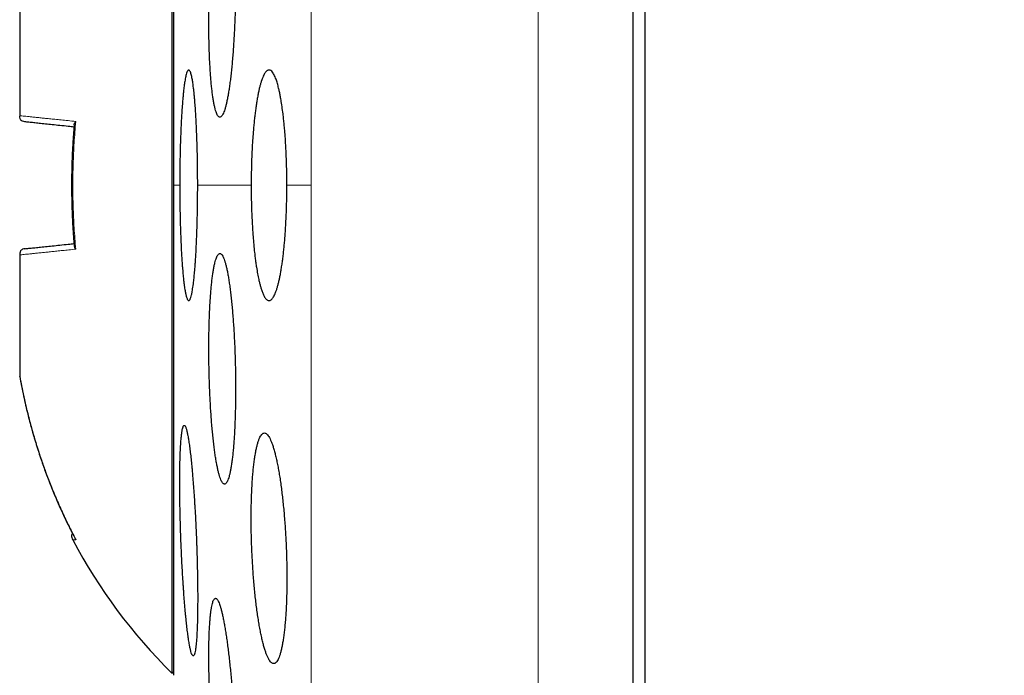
# Model space of a CAD drawing. Header units: millimetres. Extents: x 8 to 303, y 12 to 424.
# Tile 61 of 78: x 28.74 to 37.28, y 403.82 to 409.51. Entities that reach past the tile are written whole.
import ezdxf

# ---------------------------------------------------------------- set-up
doc = ezdxf.new("R2010")
doc.units = ezdxf.units.MM

msp = doc.modelspace()

# ---------------------------------------------------------------- linework, layer by layer
at = {"color": 252, "linetype": 'Continuous', "lineweight": 0}
for p, q in [((33.233, 424.0747), (33.233, 392.0747)), ((31.2659, 422.4357), (31.2659, 408.0747)), ((30.1268, 408.0747), (30.0727, 408.0747)), ((30.7462, 408.0747), (30.2822, 408.0747)), ((31.2659, 408.0747), (31.0556, 408.0747)), ((31.2659, 408.0747), (31.2659, 393.7137))]:
    msp.add_line(p, q, dxfattribs=at)
at = {"color": 7, "linetype": 'Continuous', "lineweight": 30}
for p, q in [((34.0591, 392.0747), (34.0591, 424.0747)), ((30.0591, 412.306), (30.0591, 408.0747)), ((30.0727, 412.3247), (30.0727, 408.0747)), ((28.7391, 409.7297), (28.7391, 408.6779)), ((28.7391, 408.6779), (28.7391, 408.6748)), ((30.0591, 408.0747), (30.0591, 403.8434)), ((30.0727, 408.0747), (30.0727, 403.8247)), ((28.7391, 407.4746), (28.7391, 407.4714)), ((28.7391, 407.4714), (28.7391, 406.4197)), ((28.7405, 406.4176), (28.7393, 406.4186)), ((30.0591, 403.8434), (30.0727, 403.8548))]:
    msp.add_line(p, q, dxfattribs=at)
msp.add_arc((33.3576, 407.1939), 4.7017, 207.83706, 225.44845, dxfattribs=at)
for points, knots in [([(62.8861, 387.2061), (62.8858, 387.3508), (62.8851, 387.6388), (62.8796, 388.0686), (62.871, 388.4942), (62.859, 388.9156), (62.8438, 389.3327), (62.8254, 389.7457), (62.8039, 390.1543), (62.7791, 390.5651), (62.7509, 390.9778), (62.7191, 391.3924), (62.6843, 391.8023), (62.6466, 392.2076), (62.6061, 392.6083), (62.5628, 393.0044), (62.5169, 393.3958), (62.4685, 393.7827), (62.4175, 394.165), (62.3642, 394.5427), (62.3086, 394.9159), (62.2473, 395.3061), (62.18, 395.7127), (62.1062, 396.1351), (62.0296, 396.5512), (61.95, 396.9636), (61.8674, 397.3721), (61.7818, 397.7768), (61.6938, 398.1751), (61.6037, 398.5671), (61.512, 398.9505), (61.419, 399.3256), (61.3247, 399.6924), (61.2288, 400.0532), (61.1306, 400.4104), (61.0303, 400.7641), (60.9279, 401.1141), (60.8241, 401.4581), (60.7192, 401.7961), (60.6132, 402.1281), (60.5061, 402.4543), (60.3961, 402.7806), (60.2832, 403.107), (60.1673, 403.4332), (60.0507, 403.753), (59.9336, 404.0665), (59.816, 404.3736), (59.7003, 404.669), (59.5865, 404.9528), (59.475, 405.2255), (59.3634, 405.4928), (59.2518, 405.7547), (59.1403, 406.0114), (59.029, 406.2628), (58.9179, 406.509), (58.8072, 406.7501), (58.6969, 406.9861), (58.5877, 407.2158), (58.4797, 407.4392), (58.3729, 407.6564), (58.2668, 407.8689), (58.1568, 408.0859), (58.0429, 408.3069), (57.9252, 408.5316), (57.8087, 408.7504), (57.6935, 408.9634), (57.5795, 409.1708), (57.467, 409.3725), (57.356, 409.5686), (57.2502, 409.7529), (57.1495, 409.926), (57.054, 410.0881), (56.9599, 410.2461), (56.8661, 410.4017), (56.7709, 410.5577), (56.6727, 410.717), (56.5688, 410.8834), (56.4589, 411.0571), (56.3428, 411.2382), (56.2224, 411.4234), (56.0976, 411.6127), (55.9683, 411.8059), (55.8372, 411.9991), (55.7042, 412.192), (55.5696, 412.3844), (55.4307, 412.58), (55.2875, 412.7786), (55.1398, 412.9802), (54.9876, 413.1845), (54.8309, 413.3916), (54.6695, 413.6013), (54.5033, 413.8135), (54.3334, 414.0267), (54.1597, 414.2409), (53.9822, 414.4558), (53.7997, 414.6727), (53.6112, 414.8928), (53.4163, 415.1159), (53.215, 415.3418), (53.0082, 415.5692), (52.7959, 415.7979), (52.5794, 416.0264), (52.3585, 416.2544), (52.1334, 416.4819), (51.9026, 416.71), (51.6644, 416.9402), (51.4185, 417.1723), (51.1649, 417.406), (50.905, 417.6396), (50.6387, 417.873), (50.366, 418.106), (50.0867, 418.3384), (49.806, 418.5655), (49.5243, 418.7874), (49.2417, 419.004), (48.9529, 419.2193), (48.6578, 419.4331), (48.3564, 419.6452), (48.0544, 419.8513), (47.7522, 420.0514), (47.4501, 420.2455), (47.1419, 420.4374), (46.8278, 420.6268), (46.5256, 420.8031), (46.2362, 420.9668), (45.9603, 421.1182), (45.68, 421.2675), (45.3954, 421.4145), (45.1063, 421.5591), (44.8184, 421.6983), (44.5319, 421.8324), (44.247, 421.9614), (43.958, 422.0878), (43.6648, 422.2114), (43.3663, 422.3328), (43.0623, 422.4517), (42.7528, 422.5679), (42.439, 422.681), (42.1207, 422.7906), (41.7981, 422.8968), (41.471, 422.9993), (41.1394, 423.0981), (40.8149, 423.1898), (40.4979, 423.2746), (40.1886, 423.3531), (39.8756, 423.4282), (39.5588, 423.4997), (39.2384, 423.5676), (38.9141, 423.6317), (38.5861, 423.692), (38.2543, 423.7483), (37.9186, 423.8006), (37.5791, 423.8487), (37.2357, 423.8925), (36.8884, 423.9319), (36.5372, 423.9668), (36.1921, 423.9962), (35.8532, 424.0205), (35.5209, 424.04), (35.1852, 424.0554), (34.8462, 424.0664), (34.5038, 424.0734), (34.2743, 424.0742), (34.1591, 424.0747)], [0, 0, 0, 0, 0.008344, 0.016606, 0.024789, 0.032892, 0.040916, 0.048861, 0.056727, 0.064516, 0.072592, 0.080584, 0.088492, 0.096316, 0.104057, 0.111716, 0.119292, 0.126787, 0.134201, 0.141533, 0.148786, 0.155958, 0.16431, 0.172552, 0.180685, 0.188711, 0.196772, 0.204722, 0.212562, 0.220294, 0.227917, 0.235299, 0.242578, 0.249754, 0.256829, 0.263944, 0.270954, 0.27786, 0.284662, 0.291362, 0.297961, 0.304457, 0.311223, 0.317877, 0.32442, 0.330852, 0.337174, 0.343387, 0.349145, 0.354808, 0.360376, 0.365849, 0.371227, 0.376513, 0.381705, 0.386804, 0.391812, 0.396728, 0.401468, 0.40612, 0.410686, 0.415165, 0.42015, 0.425025, 0.42979, 0.434446, 0.438994, 0.443433, 0.447765, 0.451989, 0.455692, 0.459309, 0.462841, 0.466293, 0.469787, 0.473384, 0.477081, 0.481104, 0.485239, 0.489485, 0.493843, 0.498312, 0.502891, 0.507308, 0.511823, 0.516434, 0.521141, 0.525944, 0.530842, 0.535835, 0.540921, 0.546102, 0.551376, 0.556645, 0.562005, 0.567452, 0.572988, 0.578716, 0.584533, 0.590442, 0.59644, 0.602528, 0.608594, 0.614747, 0.620985, 0.627308, 0.633849, 0.640478, 0.647196, 0.654003, 0.660898, 0.667882, 0.674954, 0.681719, 0.688563, 0.695487, 0.702491, 0.709576, 0.716741, 0.723572, 0.730476, 0.737453, 0.744505, 0.751631, 0.757628, 0.763678, 0.769781, 0.775938, 0.782151, 0.788419, 0.79438, 0.800392, 0.806455, 0.81257, 0.818738, 0.825038, 0.831393, 0.837805, 0.844275, 0.850803, 0.857392, 0.864042, 0.870754, 0.876835, 0.882969, 0.889156, 0.895397, 0.901693, 0.908046, 0.914457, 0.920926, 0.927456, 0.934047, 0.940701, 0.947419, 0.954202, 0.961053, 0.967392, 0.973791, 0.98025, 0.98677, 0.993353, 1, 1, 1, 1]), ([(34.1591, 412.2639), (34.1591, 412.1139), (34.1591, 411.8142), (34.1591, 411.3611), (34.1591, 410.9062), (34.1591, 410.4493), (34.1591, 409.9905), (34.1591, 409.5296), (34.1591, 409.0668), (34.1591, 408.6024), (34.1591, 408.1376), (34.1591, 407.6733), (34.1591, 407.2102), (34.1591, 406.7482), (34.1591, 406.2873), (34.1591, 405.8277), (34.1591, 405.3691), (34.1591, 404.9122), (34.1591, 404.4578), (34.1591, 404.007), (34.1591, 403.5605), (34.1591, 403.1182), (34.1591, 402.68), (34.1591, 402.2461), (34.1591, 401.8164), (34.1591, 401.3913), (34.1591, 400.9717), (34.1591, 400.5586), (34.1591, 400.1526), (34.1591, 399.7535), (34.1591, 399.3616), (34.1591, 398.9767), (34.1591, 398.5988), (34.1591, 398.2283), (34.1591, 397.866), (34.1591, 397.5126), (34.1591, 397.1688), (34.1591, 396.8345), (34.1591, 396.5097), (34.1591, 396.1944), (34.1591, 395.8886), (34.1591, 395.5925), (34.1591, 395.3069), (34.1591, 395.0322), (34.1591, 394.7691), (34.1591, 394.5174), (34.1591, 394.2771), (34.1591, 394.0483), (34.1591, 393.8309), (34.1591, 393.6252), (34.1591, 393.4314), (34.1591, 393.2502), (34.1591, 393.0818), (34.1591, 392.9262), (34.1591, 392.7833), (34.1591, 392.6532), (34.1591, 392.5359), (34.1591, 392.4315), (34.1591, 392.3401), (34.1591, 392.2621), (34.1591, 392.1974), (34.1591, 392.1462), (34.1591, 392.1082), (34.1591, 392.0846), (34.1591, 392.074), (34.1591, 392.0757), (34.1591, 392.0761)], [0, 0, 0, 0, 0.015841, 0.031641, 0.047414, 0.063174, 0.078932, 0.094704, 0.110501, 0.126338, 0.142181, 0.157983, 0.173757, 0.189516, 0.205274, 0.221045, 0.236841, 0.252676, 0.268519, 0.28432, 0.300094, 0.315854, 0.331612, 0.347383, 0.363179, 0.379013, 0.394856, 0.410658, 0.426432, 0.442192, 0.45795, 0.47372, 0.489516, 0.505351, 0.521194, 0.536996, 0.55277, 0.568529, 0.584288, 0.600058, 0.615854, 0.631689, 0.647532, 0.663334, 0.679108, 0.694867, 0.710626, 0.726396, 0.742192, 0.758027, 0.77387, 0.789672, 0.805446, 0.821205, 0.836963, 0.852734, 0.86853, 0.884365, 0.900205, 0.916006, 0.931779, 0.947538, 0.963297, 0.979068, 0.994865, 1, 1, 1, 1]), ([(30.515, 410.6659), (30.5124, 410.6655), (30.5073, 410.6646), (30.4994, 410.6574), (30.4915, 410.6459), (30.4836, 410.63), (30.4758, 410.6096), (30.4681, 410.5848), (30.4605, 410.5557), (30.4531, 410.5225), (30.4458, 410.4855), (30.4388, 410.4447), (30.4321, 410.4002), (30.4256, 410.3523), (30.4194, 410.3012), (30.4136, 410.2472), (30.4082, 410.1907), (30.4032, 410.1318), (30.3986, 410.0708), (30.3944, 410.0078), (30.3907, 409.9433), (30.3875, 409.8778), (30.3848, 409.8114), (30.3826, 409.7444), (30.3809, 409.6769), (30.3797, 409.6094), (30.3791, 409.5424), (30.379, 409.4761), (30.3793, 409.4106), (30.3803, 409.3462), (30.3817, 409.2833), (30.3836, 409.2223), (30.386, 409.1633), (30.389, 409.1065), (30.3924, 409.0522), (30.3962, 409.0006), (30.4005, 408.9521), (30.4052, 408.9068), (30.4103, 408.8648), (30.4158, 408.8264), (30.4217, 408.7918), (30.4279, 408.761), (30.4344, 408.7345), (30.4412, 408.712), (30.4482, 408.6938), (30.4555, 408.68), (30.4629, 408.6706), (30.4705, 408.6659), (30.4782, 408.6657), (30.486, 408.6701), (30.4939, 408.679), (30.5017, 408.6923), (30.5096, 408.7103), (30.5173, 408.7327), (30.525, 408.7594), (30.5326, 408.7902), (30.5399, 408.8251), (30.5471, 408.8638), (30.554, 408.9064), (30.5607, 408.9525), (30.567, 409.0018), (30.573, 409.0541), (30.5787, 409.1091), (30.5839, 409.1668), (30.5888, 409.2268), (30.5932, 409.2888), (30.5972, 409.3523), (30.6006, 409.4172), (30.6036, 409.4832), (30.6061, 409.55), (30.6081, 409.6174), (30.6096, 409.6848), (30.6106, 409.7519), (30.611, 409.8187), (30.6109, 409.8848), (30.6103, 409.9499), (30.6091, 410.0136), (30.6075, 410.0756), (30.6053, 410.1358), (30.6027, 410.1939), (30.5995, 410.2497), (30.5959, 410.3028), (30.5919, 410.3529), (30.5874, 410.4001), (30.5825, 410.444), (30.5772, 410.4845), (30.5715, 410.5212), (30.5655, 410.5541), (30.5591, 410.583), (30.5525, 410.6079), (30.5456, 410.6285), (30.5383, 410.645), (30.5308, 410.6569), (30.523, 410.6645), (30.5177, 410.6655), (30.515, 410.6659)], [0, 0, 0, 0, 0.010816, 0.021669, 0.032534, 0.043387, 0.054203, 0.065019, 0.075873, 0.086739, 0.097593, 0.108409, 0.119208, 0.130045, 0.140894, 0.15173, 0.162529, 0.173269, 0.184046, 0.194836, 0.205613, 0.216353, 0.227023, 0.23773, 0.248449, 0.259156, 0.269826, 0.280446, 0.291102, 0.301771, 0.312427, 0.323047, 0.333659, 0.344306, 0.354966, 0.365613, 0.376225, 0.386872, 0.397555, 0.408251, 0.418934, 0.429582, 0.440294, 0.451043, 0.461803, 0.472552, 0.483265, 0.494044, 0.504859, 0.515687, 0.526502, 0.537281, 0.548099, 0.558953, 0.56982, 0.580675, 0.591492, 0.602303, 0.613152, 0.624012, 0.634861, 0.645671, 0.656433, 0.667232, 0.678043, 0.688842, 0.699603, 0.710294, 0.721023, 0.731763, 0.742492, 0.753183, 0.763814, 0.774482, 0.785163, 0.795831, 0.806463, 0.817071, 0.827716, 0.838373, 0.849018, 0.859626, 0.870258, 0.880926, 0.891606, 0.902273, 0.912905, 0.923596, 0.934323, 0.945062, 0.955789, 0.96648, 0.977649, 0.988831, 1, 1, 1, 1]), ([(30.2822, 408.0747), (30.2822, 408.1023), (30.2821, 408.1576), (30.2813, 408.2314), (30.2804, 408.2957), (30.2793, 408.3509), (30.2777, 408.4134), (30.2756, 408.4824), (30.273, 408.549), (30.2704, 408.6055), (30.268, 408.6528), (30.2649, 408.7053), (30.2611, 408.7614), (30.257, 408.8133), (30.2531, 408.8557), (30.2496, 408.89), (30.2453, 408.9265), (30.2403, 408.9635), (30.2351, 408.995), (30.2303, 409.0185), (30.2261, 409.0359), (30.2211, 409.0524), (30.2154, 409.0659), (30.2097, 409.0733), (30.2045, 409.0752), (30.2001, 409.0736), (30.195, 409.068), (30.1893, 409.0564), (30.1836, 409.0388), (30.1787, 409.0187), (30.1746, 408.9982), (30.1699, 408.9711), (30.1648, 408.9357), (30.1599, 408.8949), (30.1559, 408.8551), (30.1525, 408.818), (30.1488, 408.7725), (30.1449, 408.7173), (30.1413, 408.6581), (30.1385, 408.6031), (30.1363, 408.5537), (30.134, 408.4951), (30.1317, 408.4264), (30.1299, 408.3557), (30.1286, 408.2919), (30.1278, 408.2359), (30.1272, 408.1809), (30.1269, 408.1271), (30.1268, 408.0922), (30.1268, 408.0747)], [0, 0, 0, 0, 0.026361, 0.052722, 0.070805, 0.088903, 0.106986, 0.133347, 0.159707, 0.177788, 0.195884, 0.213965, 0.240363, 0.26676, 0.284864, 0.302984, 0.321088, 0.347561, 0.374034, 0.39219, 0.410362, 0.428518, 0.455061, 0.481604, 0.49981, 0.518031, 0.536237, 0.562814, 0.589391, 0.607623, 0.625869, 0.6441, 0.67066, 0.69722, 0.715441, 0.733678, 0.751899, 0.778398, 0.804897, 0.823077, 0.841272, 0.859452, 0.885873, 0.912294, 0.930421, 0.948562, 0.966688, 0.983321, 1, 1, 1, 1]), ([(31.0556, 408.0747), (31.0555, 408.1021), (31.0553, 408.1571), (31.0538, 408.2303), (31.0519, 408.2943), (31.0497, 408.3491), (31.0467, 408.4111), (31.0425, 408.4797), (31.0375, 408.5458), (31.0324, 408.602), (31.0276, 408.649), (31.0216, 408.7012), (31.0141, 408.7571), (31.006, 408.809), (30.9984, 408.8514), (30.9914, 408.8857), (30.9831, 408.9225), (30.9732, 408.9598), (30.9628, 408.9918), (30.9533, 409.0158), (30.945, 409.0336), (30.9351, 409.0506), (30.9238, 409.0647), (30.9122, 409.0728), (30.902, 409.0752), (30.8931, 409.074), (30.8843, 409.0696), (30.8757, 409.062), (30.8671, 409.0513), (30.8586, 409.0375), (30.8502, 409.0204), (30.8418, 408.9999), (30.8338, 408.9766), (30.826, 408.9506), (30.8185, 408.9221), (30.8112, 408.8907), (30.8041, 408.8562), (30.7973, 408.8188), (30.7909, 408.7793), (30.785, 408.7381), (30.7794, 408.6953), (30.7742, 408.6501), (30.7693, 408.6025), (30.7649, 408.5527), (30.7603, 408.4938), (30.7558, 408.425), (30.7522, 408.3543), (30.7497, 408.2905), (30.7481, 408.2345), (30.747, 408.1797), (30.7463, 408.1264), (30.7462, 408.0919), (30.7462, 408.0747)], [0, 0, 0, 0, 0.026071, 0.052142, 0.070028, 0.087929, 0.105815, 0.131885, 0.157955, 0.175833, 0.193725, 0.211603, 0.237814, 0.264025, 0.281993, 0.299976, 0.317945, 0.344449, 0.370954, 0.389124, 0.407309, 0.42548, 0.452261, 0.479043, 0.497408, 0.515789, 0.534154, 0.552099, 0.570058, 0.588003, 0.606471, 0.624955, 0.643423, 0.661325, 0.67924, 0.697142, 0.715572, 0.734019, 0.752449, 0.77019, 0.787945, 0.805686, 0.823954, 0.842238, 0.860506, 0.886813, 0.913119, 0.931174, 0.949244, 0.967299, 0.983627, 1, 1, 1, 1]), ([(28.7839, 408.6249), (28.7771, 408.626), (28.7675, 408.6276), (28.7564, 408.6339), (28.7499, 408.6396), (28.745, 408.6467), (28.74, 408.6583), (28.7395, 408.6679), (28.7391, 408.6746)], [0, 0, 0, 0, 0.276115, 0.394714, 0.50659, 0.617694, 0.733939, 1, 1, 1, 1]), ([(29.2098, 408.5801), (29.1932, 408.5819), (29.15, 408.5864), (29.0872, 408.593), (29.0207, 408.6), (28.9607, 408.6063), (28.9068, 408.612), (28.8593, 408.617), (28.8176, 408.6214), (28.7951, 408.6237), (28.7839, 408.6249)], [0, 0, 0, 0, 0.081972, 0.212526, 0.342968, 0.473485, 0.604263, 0.735487, 0.867339, 1, 1, 1, 1]), ([(29.2115, 408.5998), (29.2101, 408.584), (29.2065, 408.5426), (29.202, 408.4779), (29.1978, 408.4079), (29.1947, 408.3449), (29.1927, 408.292), (29.1913, 408.2485), (29.1905, 408.2135), (29.1898, 408.1828), (29.1894, 408.1546), (29.1891, 408.1228), (29.1889, 408.0838), (29.189, 408.0355), (29.1895, 407.9803), (29.1908, 407.9181), (29.1929, 407.8495), (29.196, 407.7745), (29.2006, 407.6934), (29.2056, 407.6177), (29.2098, 407.5691), (29.2115, 407.5496)], [0, 0, 0, 0, 0.045378, 0.118532, 0.185152, 0.245206, 0.298672, 0.33605, 0.369348, 0.398562, 0.423753, 0.449907, 0.489161, 0.535083, 0.587631, 0.646786, 0.712529, 0.783496, 0.860792, 0.944412, 1, 1, 1, 1]), ([(29.2113, 408.5998), (29.2119, 408.6026), (29.2131, 408.6086), (29.2179, 408.6182), (29.2226, 408.6248), (29.2251, 408.6284)], [0, 0, 0, 0, 0.279599, 0.613169, 1, 1, 1, 1]), ([(30.1268, 408.0747), (30.1269, 408.055), (30.1269, 408.0155), (30.1274, 407.9486), (30.1283, 407.8745), (30.1297, 407.8024), (30.1313, 407.74), (30.1329, 407.687), (30.135, 407.6273), (30.1377, 407.562), (30.1409, 407.4998), (30.1439, 407.4476), (30.1468, 407.4044), (30.1503, 407.3569), (30.1546, 407.3069), (30.1592, 407.2616), (30.1634, 407.2253), (30.1672, 407.1966), (30.1718, 407.1668), (30.1771, 407.1377), (30.1826, 407.1144), (30.1876, 407.0982), (30.1919, 407.0874), (30.197, 407.0785), (30.2028, 407.0738), (30.2086, 407.0752), (30.2137, 407.0811), (30.2181, 407.0895), (30.2231, 407.1028), (30.2287, 407.123), (30.2341, 407.1492), (30.2388, 407.1766), (30.2427, 407.2033), (30.2471, 407.2373), (30.2519, 407.2803), (30.2563, 407.3282), (30.26, 407.3739), (30.263, 407.4159), (30.2663, 407.4667), (30.2697, 407.5275), (30.2726, 407.5916), (30.2749, 407.6504), (30.2767, 407.7028), (30.2785, 407.7636), (30.28, 407.833), (30.2813, 407.912), (30.2821, 407.9927), (30.2822, 408.0473), (30.2822, 408.0747)], [0, 0, 0, 0, 0.018787, 0.03764, 0.063984, 0.090328, 0.108399, 0.126484, 0.144555, 0.170916, 0.197278, 0.215359, 0.233454, 0.251535, 0.277957, 0.30438, 0.322501, 0.340638, 0.35876, 0.385259, 0.411759, 0.429934, 0.448124, 0.4663, 0.49286, 0.51942, 0.537639, 0.555872, 0.574091, 0.600668, 0.627245, 0.645477, 0.663724, 0.681957, 0.708499, 0.735042, 0.753252, 0.771477, 0.789687, 0.81616, 0.842632, 0.860793, 0.87897, 0.897132, 0.922508, 0.947885, 0.973942, 1, 1, 1, 1]), ([(30.7462, 408.0747), (30.7462, 408.0538), (30.7464, 408.012), (30.7474, 407.9431), (30.7493, 407.8684), (30.7521, 407.7971), (30.7553, 407.7354), (30.7584, 407.683), (30.7626, 407.6239), (30.7681, 407.5593), (30.7743, 407.4978), (30.7804, 407.4462), (30.786, 407.4035), (30.793, 407.3565), (30.8014, 407.3068), (30.8105, 407.2617), (30.8189, 407.2257), (30.8264, 407.1971), (30.8354, 407.1673), (30.846, 407.1381), (30.857, 407.1147), (30.8668, 407.0985), (30.8755, 407.0876), (30.8842, 407.0799), (30.8929, 407.0755), (30.9015, 407.0742), (30.9102, 407.076), (30.919, 407.0811), (30.9278, 407.0896), (30.9365, 407.1012), (30.945, 407.1158), (30.9532, 407.1333), (30.9614, 407.154), (30.9694, 407.178), (30.9774, 407.2051), (30.9849, 407.2349), (30.9922, 407.267), (30.999, 407.3014), (31.0056, 407.3385), (31.012, 407.3784), (31.018, 407.4211), (31.0236, 407.4654), (31.0287, 407.5111), (31.0334, 407.558), (31.0377, 407.6069), (31.0416, 407.6579), (31.0451, 407.7108), (31.0484, 407.7712), (31.0514, 407.8395), (31.0538, 407.9164), (31.0553, 407.9949), (31.0555, 408.0481), (31.0556, 408.0747)], [0, 0, 0, 0, 0.019796, 0.039672, 0.065676, 0.091681, 0.109517, 0.127368, 0.145204, 0.17128, 0.197357, 0.215236, 0.233129, 0.251008, 0.277321, 0.303633, 0.321672, 0.339724, 0.357762, 0.384377, 0.410991, 0.429238, 0.4475, 0.465747, 0.483647, 0.501561, 0.51946, 0.537877, 0.556309, 0.574726, 0.592672, 0.610631, 0.628576, 0.647048, 0.665535, 0.684006, 0.70186, 0.719728, 0.737582, 0.755966, 0.774365, 0.792748, 0.810414, 0.828094, 0.845761, 0.863952, 0.882158, 0.900349, 0.924945, 0.94954, 0.97477, 1, 1, 1, 1]), ([(28.7839, 407.5244), (28.7951, 407.5256), (28.8176, 407.528), (28.8593, 407.5324), (28.9068, 407.5373), (28.9607, 407.543), (29.0207, 407.5493), (29.0872, 407.5563), (29.1501, 407.5629), (29.1932, 407.5675), (29.2099, 407.5692)], [0, 0, 0, 0, 0.13265, 0.264491, 0.395704, 0.526471, 0.656977, 0.787409, 0.917952, 1, 1, 1, 1]), ([(29.2114, 407.5496), (29.2119, 407.5469), (29.213, 407.5409), (29.2179, 407.5312), (29.2226, 407.5245), (29.2251, 407.5209)], [0, 0, 0, 0, 0.2779658, 0.612022, 1, 1, 1, 1]), ([(28.7839, 407.5244), (28.7771, 407.5233), (28.7674, 407.5217), (28.7563, 407.5154), (28.7498, 407.5097), (28.7449, 407.5026), (28.74, 407.491), (28.7395, 407.4814), (28.7391, 407.4747)], [0, 0, 0, 0, 0.277055, 0.395783, 0.507666, 0.618699, 0.734784, 1, 1, 1, 1]), ([(30.4748, 407.4834), (30.4722, 407.483), (30.4671, 407.482), (30.4595, 407.4749), (30.4521, 407.4635), (30.4449, 407.4476), (30.4379, 407.4274), (30.4312, 407.4026), (30.4248, 407.3737), (30.4187, 407.3406), (30.4129, 407.3036), (30.4076, 407.263), (30.4026, 407.2187), (30.3981, 407.171), (30.394, 407.1201), (30.3903, 407.0664), (30.3872, 407.0102), (30.3845, 406.9517), (30.3824, 406.891), (30.3808, 406.8285), (30.3796, 406.7644), (30.379, 406.6993), (30.379, 406.6332), (30.3794, 406.5665), (30.3804, 406.4994), (30.3819, 406.4322), (30.3839, 406.3655), (30.3864, 406.2992), (30.3893, 406.2338), (30.3928, 406.1694), (30.3967, 406.1065), (30.401, 406.0454), (30.4058, 405.9862), (30.411, 405.9291), (30.4165, 405.8744), (30.4224, 405.8226), (30.4286, 405.7737), (30.4352, 405.7279), (30.442, 405.6855), (30.4491, 405.6466), (30.4564, 405.6116), (30.4638, 405.5804), (30.4714, 405.5534), (30.4792, 405.5306), (30.487, 405.5121), (30.4948, 405.498), (30.5027, 405.4884), (30.5105, 405.4835), (30.5183, 405.4831), (30.5259, 405.4874), (30.5335, 405.4961), (30.5408, 405.5094), (30.5479, 405.5273), (30.5548, 405.5497), (30.5614, 405.5763), (30.5678, 405.6071), (30.5737, 405.6419), (30.5793, 405.6805), (30.5845, 405.7229), (30.5893, 405.7688), (30.5937, 405.8179), (30.5976, 405.8699), (30.601, 405.9247), (30.604, 405.982), (30.6064, 406.0417), (30.6083, 406.1033), (30.6098, 406.1664), (30.6106, 406.2309), (30.611, 406.2965), (30.6108, 406.363), (30.6102, 406.4299), (30.609, 406.497), (30.6073, 406.5639), (30.605, 406.6306), (30.6023, 406.6966), (30.5991, 406.7615), (30.5955, 406.8252), (30.5914, 406.8873), (30.5868, 406.9477), (30.5819, 407.0061), (30.5765, 407.0621), (30.5708, 407.1155), (30.5647, 407.1661), (30.5583, 407.2137), (30.5517, 407.258), (30.5447, 407.2989), (30.5376, 407.3361), (30.5302, 407.3694), (30.5226, 407.3987), (30.515, 407.424), (30.5072, 407.4449), (30.4992, 407.4618), (30.4911, 407.4741), (30.4829, 407.4819), (30.4775, 407.4829), (30.4748, 407.4834)], [0, 0, 0, 0, 0.010781, 0.021599, 0.032429, 0.043246, 0.054027, 0.06481, 0.07563, 0.086463, 0.097283, 0.108066, 0.118804, 0.12958, 0.140368, 0.151143, 0.161881, 0.17255, 0.183255, 0.193973, 0.204678, 0.215347, 0.225966, 0.236621, 0.247289, 0.257945, 0.268564, 0.279176, 0.289824, 0.300484, 0.311131, 0.321743, 0.332392, 0.343076, 0.353773, 0.364458, 0.375107, 0.385821, 0.396571, 0.407334, 0.418084, 0.428798, 0.439579, 0.450395, 0.461225, 0.472041, 0.482821, 0.493639, 0.504494, 0.515362, 0.526217, 0.537035, 0.547845, 0.558693, 0.569553, 0.5804, 0.59121, 0.60197, 0.612767, 0.623577, 0.634374, 0.645134, 0.655824, 0.66655, 0.677289, 0.688016, 0.698705, 0.709336, 0.720003, 0.730682, 0.74135, 0.75198, 0.762589, 0.773233, 0.78389, 0.794535, 0.805144, 0.815777, 0.826445, 0.837126, 0.847795, 0.858428, 0.86912, 0.879849, 0.89059, 0.901318, 0.912011, 0.922772, 0.933571, 0.944381, 0.95518, 0.965941, 0.97729, 0.988652, 1, 1, 1, 1]), ([(28.7391, 406.4197), (28.7452, 406.3863), (28.7579, 406.3175), (28.7802, 406.2119), (28.8062, 406.1009), (28.8312, 406.0044), (28.8538, 405.9234), (28.8727, 405.8592), (28.893, 405.7937), (28.9138, 405.7295), (28.9341, 405.6698), (28.961, 405.594), (28.9969, 405.4983), (29.0452, 405.3791), (29.0991, 405.256), (29.1588, 405.129), (29.2027, 405.0442), (29.2251, 405.0009)], [0, 0, 0, 0, 0.067622, 0.139258, 0.214913, 0.294591, 0.337933, 0.382378, 0.427926, 0.474576, 0.516798, 0.553477, 0.634946, 0.720332, 0.809638, 0.902861, 1, 1, 1, 1]), ([(28.7397, 406.4175), (28.7447, 406.3901), (28.755, 406.3337), (28.7721, 406.2506), (28.7899, 406.1704), (28.8076, 406.0968), (28.8247, 406.0297), (28.84, 405.9728), (28.8534, 405.9252), (28.8648, 405.8861), (28.8753, 405.8509), (28.885, 405.8195), (28.8944, 405.7898), (28.9053, 405.7559), (28.9189, 405.7145), (28.936, 405.6645), (28.9559, 405.6085), (28.9787, 405.5467), (29.0047, 405.4792), (29.0336, 405.4076), (29.0655, 405.3324), (29.1004, 405.2538), (29.1392, 405.1708), (29.1716, 405.104), (29.1918, 405.0653), (29.1969, 405.0554)], [0, 0, 0, 0, 0.057916, 0.119325, 0.176276, 0.22876, 0.276767, 0.320283, 0.351317, 0.379565, 0.40502, 0.427679, 0.447903, 0.469824, 0.50185, 0.538505, 0.579704, 0.625411, 0.67561, 0.730287, 0.785933, 0.84555, 0.909143, 0.976722, 1, 1, 1, 1]), ([(28.7398, 406.4175), (28.7447, 406.3901), (28.755, 406.3336), (28.7721, 406.2506), (28.79, 406.1704), (28.8076, 406.0968), (28.8247, 406.0297), (28.8401, 405.9728), (28.8534, 405.9253), (28.8648, 405.8862), (28.8754, 405.851), (28.885, 405.8196), (28.8944, 405.7899), (28.9053, 405.7559), (28.9189, 405.7146), (28.936, 405.6646), (28.9559, 405.6086), (28.9787, 405.5467), (29.0048, 405.4792), (29.0337, 405.4077), (29.0655, 405.3324), (29.1004, 405.2539), (29.1392, 405.1708), (29.1781, 405.0912), (29.2049, 405.0398), (29.2167, 405.0172)], [0, 0, 0, 0, 0.0562204, 0.1158451, 0.1711401, 0.2220971, 0.2687061, 0.310956, 0.3410865, 0.3685125, 0.3932281, 0.4152274, 0.4348655, 0.4561535, 0.4872567, 0.5228555, 0.562867, 0.6072557, 0.656005, 0.709102, 0.7631392, 0.8210316, 0.8827829, 0.9484043, 1, 1, 1, 1]), ([(30.1657, 405.9928), (30.1638, 405.9921), (30.1602, 405.9908), (30.155, 405.9802), (30.151, 405.9658), (30.1479, 405.9505), (30.1449, 405.9328), (30.1415, 405.9068), (30.138, 405.8699), (30.1353, 405.8336), (30.1334, 405.8008), (30.1317, 405.7661), (30.13, 405.72), (30.1284, 405.6607), (30.1275, 405.6066), (30.127, 405.5602), (30.1268, 405.5124), (30.1268, 405.4516), (30.1274, 405.3766), (30.1283, 405.311), (30.1294, 405.2562), (30.1306, 405.2009), (30.1324, 405.1321), (30.135, 405.0499), (30.1377, 404.98), (30.1401, 404.9231), (30.1426, 404.8663), (30.146, 404.7972), (30.1505, 404.7168), (30.1545, 404.6505), (30.158, 404.5976), (30.1616, 404.5456), (30.1663, 404.4839), (30.172, 404.4143), (30.177, 404.3589), (30.1812, 404.316), (30.1855, 404.2747), (30.1908, 404.2273), (30.1972, 404.1765), (30.2027, 404.1382), (30.2071, 404.1101), (30.2116, 404.0843), (30.217, 404.0567), (30.2233, 404.0304), (30.2286, 404.0139), (30.2328, 404.0039), (30.2369, 403.9965), (30.2418, 403.9919), (30.2473, 403.9934), (30.2518, 404.0005), (30.2552, 404.0099), (30.2585, 404.0218), (30.2623, 404.0407), (30.2665, 404.0697), (30.2696, 404.0995), (30.2719, 404.1272), (30.274, 404.157), (30.2763, 404.1973), (30.2786, 404.2503), (30.28, 404.2994), (30.2809, 404.3421), (30.2817, 404.3863), (30.2822, 404.4432), (30.2823, 404.5142), (30.2819, 404.5769), (30.2814, 404.6297), (30.2806, 404.6833), (30.2793, 404.7504), (30.2773, 404.8313), (30.2752, 404.9007), (30.2732, 404.9576), (30.271, 405.0147), (30.2681, 405.0845), (30.2641, 405.1664), (30.2605, 405.2347), (30.2573, 405.2895), (30.254, 405.3436), (30.2497, 405.4084), (30.2443, 405.4823), (30.2395, 405.5419), (30.2354, 405.5885), (30.2313, 405.6337), (30.2262, 405.6862), (30.2199, 405.7436), (30.2145, 405.7878), (30.2101, 405.821), (30.2056, 405.8521), (30.2002, 405.8863), (30.1937, 405.9207), (30.1884, 405.9444), (30.184, 405.9602), (30.1801, 405.9726), (30.1755, 405.9835), (30.1705, 405.9913), (30.1673, 405.9923), (30.1657, 405.9928)], [0, 0, 0, 0, 0.0131854, 0.0263708, 0.0395562, 0.0466255, 0.0536947, 0.0668801, 0.0800655, 0.093251, 0.1003233, 0.1073955, 0.120553, 0.1337105, 0.146868, 0.1539253, 0.1609826, 0.1741139, 0.1872451, 0.2003764, 0.2074181, 0.2144597, 0.2275881, 0.2407165, 0.2538449, 0.2608833, 0.2679218, 0.2810718, 0.2942218, 0.3073719, 0.3144208, 0.3214698, 0.3346566, 0.3478434, 0.3610302, 0.3680988, 0.3751675, 0.3883902, 0.401613, 0.4148358, 0.4219247, 0.4290137, 0.4422559, 0.4554981, 0.4687403, 0.4758414, 0.4829425, 0.4961788, 0.5094152, 0.5226515, 0.5297511, 0.5368506, 0.5500584, 0.563266, 0.5764738, 0.5835588, 0.5906438, 0.6038127, 0.6169817, 0.6301507, 0.6372145, 0.6442783, 0.6574155, 0.6705527, 0.68369, 0.6907354, 0.6977808, 0.7109071, 0.7240334, 0.7371597, 0.7441976, 0.7512354, 0.7643763, 0.7775173, 0.7906583, 0.7977026, 0.804747, 0.8179216, 0.8310963, 0.844271, 0.851333, 0.858395, 0.8716078, 0.8848206, 0.8980334, 0.9051167, 0.9121999, 0.9254386, 0.9386773, 0.9519161, 0.9590147, 0.9661134, 0.9774042, 0.9887092, 1, 1, 1, 1]), ([(30.8607, 405.9265), (30.8574, 405.926), (30.8507, 405.9251), (30.8409, 405.9179), (30.8313, 405.9065), (30.8221, 405.8906), (30.8133, 405.8703), (30.8048, 405.8455), (30.7968, 405.8164), (30.7892, 405.7831), (30.7822, 405.746), (30.7757, 405.7052), (30.7698, 405.6607), (30.7646, 405.613), (30.7599, 405.562), (30.7559, 405.5082), (30.7526, 405.4519), (30.7499, 405.3934), (30.748, 405.3329), (30.7467, 405.2705), (30.7461, 405.2067), (30.7462, 405.1418), (30.747, 405.076), (30.7485, 405.0097), (30.7507, 404.9429), (30.7535, 404.8762), (30.757, 404.8098), (30.7611, 404.744), (30.7659, 404.6789), (30.7712, 404.6148), (30.7771, 404.5522), (30.7836, 404.4913), (30.7906, 404.4322), (30.7981, 404.3752), (30.8061, 404.3206), (30.8144, 404.2687), (30.8232, 404.2197), (30.8323, 404.1738), (30.8419, 404.1311), (30.8516, 404.092), (30.8616, 404.0567), (30.8718, 404.0252), (30.8822, 403.9979), (30.8926, 403.9748), (30.9032, 403.956), (30.9137, 403.9416), (30.9241, 403.9317), (30.9345, 403.9266), (30.9447, 403.9261), (30.9548, 403.9303), (30.9646, 403.939), (30.9741, 403.9523), (30.9832, 403.9703), (30.992, 403.9928), (31.0003, 404.0196), (31.0082, 404.0505), (31.0156, 404.0855), (31.0224, 404.1244), (31.0286, 404.1669), (31.0343, 404.2129), (31.0393, 404.2623), (31.0437, 404.3144), (31.0474, 404.3692), (31.0504, 404.4265), (31.0528, 404.486), (31.0545, 404.5475), (31.0555, 404.6105), (31.0557, 404.6747), (31.0553, 404.74), (31.0542, 404.8062), (31.0524, 404.8728), (31.0499, 404.9395), (31.0468, 405.006), (31.043, 405.0723), (31.0386, 405.1379), (31.0335, 405.2025), (31.0279, 405.2658), (31.0218, 405.3277), (31.015, 405.388), (31.0078, 405.4462), (31.0001, 405.5021), (30.9919, 405.5555), (30.9833, 405.6061), (30.9743, 405.6539), (30.965, 405.6984), (30.9554, 405.7395), (30.9455, 405.7769), (30.9354, 405.8105), (30.9251, 405.8402), (30.9147, 405.8658), (30.9042, 405.887), (30.8935, 405.9043), (30.8826, 405.9168), (30.8716, 405.9249), (30.8643, 405.926), (30.8607, 405.9265)], [0, 0, 0, 0, 0.0108071, 0.021651, 0.0325071, 0.0433506, 0.0541573, 0.0649684, 0.075817, 0.0866781, 0.0975262, 0.1083367, 0.1190613, 0.1298234, 0.140598, 0.1513596, 0.1620838, 0.1726891, 0.183331, 0.1939854, 0.2046273, 0.2152324, 0.2257675, 0.2363385, 0.2469218, 0.2574931, 0.2680284, 0.2785715, 0.2891501, 0.2997409, 0.3103199, 0.3208635, 0.3314882, 0.3421483, 0.3528207, 0.3634813, 0.3741064, 0.3848517, 0.395633, 0.4064266, 0.4172082, 0.4279539, 0.438808, 0.4496988, 0.4606022, 0.4714931, 0.4823472, 0.4932502, 0.5041908, 0.5151439, 0.5260842, 0.5369869, 0.5478554, 0.5587619, 0.5696809, 0.5805868, 0.5914548, 0.6022198, 0.6130225, 0.6238378, 0.6346399, 0.6454044, 0.656044, 0.6667205, 0.6774095, 0.6880857, 0.6987251, 0.7092736, 0.7198584, 0.7304554, 0.7410402, 0.7515889, 0.7621199, 0.7726864, 0.7832651, 0.793832, 0.8043634, 0.8149561, 0.8255842, 0.8362245, 0.8468532, 0.8574464, 0.8681534, 0.8788962, 0.8896514, 0.9003947, 0.9111021, 0.9219277, 0.9327898, 0.9436644, 0.9545266, 0.9653524, 0.9768967, 0.9884557, 1, 1, 1, 1]), ([(29.1969, 405.0554), (29.1962, 405.0546), (29.1937, 405.052), (29.1903, 405.0456), (29.1881, 405.0345), (29.1907, 405.0176), (29.1964, 405.0057), (29.1999, 404.9984)], [0, 0, 0, 0, 0.05525, 0.176578, 0.348783, 0.604145, 1, 1, 1, 1]), ([(29.2167, 405.0172), (29.2171, 405.0161), (29.2192, 405.0105), (29.2225, 405.0052), (29.2251, 405.0009)], [0, 0, 0, 0, 0.185595, 1, 1, 1, 1]), ([(30.4369, 404.4928), (30.4347, 404.4923), (30.4303, 404.4914), (30.4239, 404.4843), (30.4179, 404.4731), (30.4122, 404.4573), (30.4069, 404.4372), (30.402, 404.4127), (30.3976, 404.3839), (30.3935, 404.3511), (30.39, 404.3144), (30.3869, 404.2741), (30.3843, 404.2301), (30.3822, 404.1829), (30.3806, 404.1324), (30.3795, 404.0792), (30.379, 404.0234), (30.379, 403.9653), (30.3795, 403.905), (30.3805, 403.8428), (30.3821, 403.7792), (30.3841, 403.7144), (30.3867, 403.6486), (30.3897, 403.5821), (30.3932, 403.5151), (30.3972, 403.4481), (30.4015, 403.3814), (30.4064, 403.3151), (30.4116, 403.2494), (30.4172, 403.1849), (30.4231, 403.1217), (30.4294, 403.0603), (30.4359, 403.0007), (30.4428, 402.9432), (30.4499, 402.8881), (30.4572, 402.8358), (30.4647, 402.7864), (30.4723, 402.7402), (30.48, 402.6974), (30.4879, 402.6581), (30.4957, 402.6226), (30.5036, 402.5911), (30.5114, 402.5639), (30.5191, 402.5408), (30.5268, 402.522), (30.5343, 402.5077), (30.5416, 402.498), (30.5487, 402.4929), (30.5556, 402.4925), (30.5622, 402.4966), (30.5685, 402.5053), (30.5744, 402.5185), (30.5799, 402.5363), (30.5851, 402.5585), (30.5898, 402.5849), (30.5942, 402.6155), (30.598, 402.65), (30.6014, 402.6884), (30.6043, 402.7304), (30.6066, 402.7759), (30.6085, 402.8247), (30.6099, 402.8763), (30.6107, 402.9306), (30.611, 402.9875), (30.6108, 403.0467), (30.6101, 403.1078), (30.6088, 403.1705), (30.607, 403.2347), (30.6047, 403.3), (30.602, 403.3663), (30.5987, 403.433), (30.595, 403.4999), (30.5909, 403.5668), (30.5863, 403.6335), (30.5813, 403.6996), (30.5759, 403.7647), (30.5701, 403.8286), (30.564, 403.891), (30.5576, 403.9518), (30.5509, 404.0106), (30.5439, 404.067), (30.5367, 404.1208), (30.5293, 404.1718), (30.5218, 404.2199), (30.5141, 404.2647), (30.5063, 404.306), (30.4985, 404.3436), (30.4906, 404.3772), (30.4828, 404.4069), (30.475, 404.4324), (30.4673, 404.4537), (30.4595, 404.4708), (30.4519, 404.4833), (30.4442, 404.4913), (30.4394, 404.4923), (30.4369, 404.4928)], [0, 0, 0, 0, 0.010715, 0.021467, 0.03223, 0.042982, 0.053696, 0.064414, 0.075168, 0.085935, 0.096689, 0.107407, 0.118074, 0.128777, 0.139494, 0.150197, 0.160864, 0.171483, 0.182138, 0.192805, 0.20346, 0.214078, 0.224691, 0.235339, 0.245999, 0.256647, 0.267259, 0.277909, 0.288595, 0.299293, 0.309979, 0.320629, 0.331345, 0.342097, 0.352861, 0.363613, 0.374329, 0.38511, 0.395928, 0.406759, 0.417577, 0.428358, 0.439177, 0.450032, 0.4609, 0.471755, 0.482573, 0.493383, 0.50423, 0.515089, 0.525936, 0.536745, 0.547504, 0.558299, 0.569108, 0.579903, 0.590662, 0.60135, 0.612075, 0.622812, 0.633537, 0.644225, 0.654855, 0.665521, 0.676199, 0.686865, 0.697495, 0.708103, 0.718748, 0.729405, 0.74005, 0.750659, 0.761293, 0.771962, 0.782644, 0.793314, 0.803948, 0.814642, 0.825372, 0.836114, 0.846845, 0.857539, 0.868302, 0.879102, 0.889914, 0.900713, 0.911477, 0.922288, 0.933137, 0.943997, 0.954846, 0.965657, 0.9771, 0.988557, 1, 1, 1, 1])]:
    msp.add_open_spline(points, degree=3, knots=knots, dxfattribs=at)
at = {"color": 252, "linetype": 'Continuous', "lineweight": 0}
for points, knots in [([(28.7391, 408.6779), (28.7452, 408.6774), (28.7579, 408.6762), (28.7802, 408.6741), (28.8062, 408.6716), (28.8312, 408.669), (28.8538, 408.6667), (28.8727, 408.6648), (28.893, 408.6627), (28.9138, 408.6605), (28.9341, 408.6585), (28.961, 408.6557), (28.9969, 408.6521), (29.0452, 408.6471), (29.0991, 408.6415), (29.1588, 408.6353), (29.2027, 408.6308), (29.2251, 408.6284)], [0, 0, 0, 0, 0.067622, 0.139258, 0.214913, 0.294591, 0.337933, 0.382378, 0.427926, 0.474576, 0.516798, 0.553477, 0.634946, 0.720332, 0.809638, 0.902861, 1, 1, 1, 1]), ([(29.2251, 408.6284), (29.22, 408.5667), (29.2099, 408.4437), (29.2018, 408.2586), (29.199, 408.0739), (29.2019, 407.8893), (29.2099, 407.705), (29.22, 407.5824), (29.2251, 407.5209)], [0, 0, 0, 0, 0.167433, 0.334009, 0.500963, 0.667253, 0.833192, 1, 1, 1, 1]), ([(29.2251, 407.5209), (29.2051, 407.5188), (29.1657, 407.5147), (29.1116, 407.5091), (29.0621, 407.504), (29.024, 407.5001), (28.9954, 407.4971), (28.9747, 407.495), (28.9551, 407.493), (28.9357, 407.4911), (28.9154, 407.489), (28.8891, 407.4863), (28.8592, 407.4832), (28.8281, 407.48), (28.8008, 407.4773), (28.7771, 407.475), (28.7566, 407.473), (28.7448, 407.4719), (28.7391, 407.4714)], [0, 0, 0, 0, 0.086714, 0.170325, 0.25083, 0.32823, 0.367534, 0.405985, 0.443585, 0.480333, 0.521704, 0.568441, 0.649159, 0.726361, 0.800045, 0.87021, 0.93686, 1, 1, 1, 1]), ([(29.2251, 405.0009), (29.22, 405.0004), (29.2099, 404.9994), (29.2016, 404.9986), (29.2005, 404.9985), (29.2, 404.9984)], [0, 0, 0, 0, 0.334858, 0.667991, 1, 1, 1, 1])]:
    msp.add_open_spline(points, degree=3, knots=knots, dxfattribs=at)

doc.saveas('drawing.dxf')
